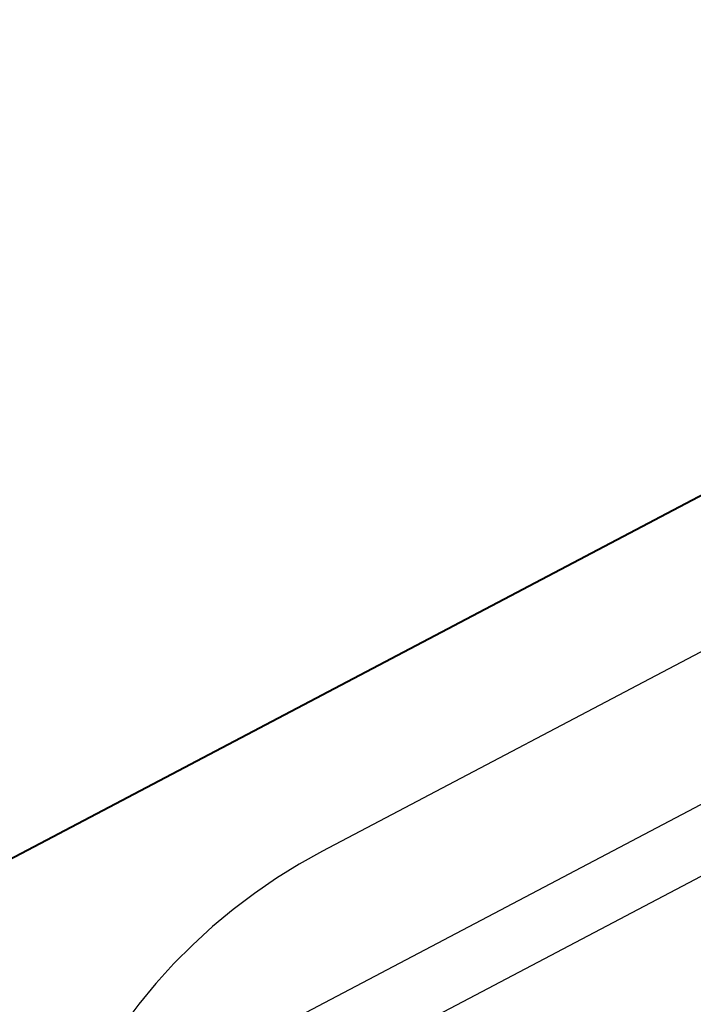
# Model space of a CAD drawing. Header units: metres. Extents: x 7408630 to 7411134, y 5569633 to 5570339.
# Tile 243 of 256: x 7410509.094 to 7410509.199, y 5569912.361 to 5569912.515. Entities that reach past the tile are written whole.
import ezdxf
from ezdxf.enums import TextEntityAlignment as Align

# ---------------------------------------------------------------- set-up
doc = ezdxf.new("R2010")
doc.units = ezdxf.units.M
doc.header["$MEASUREMENT"] = 0
doc.layers.add('0-wypos-sanitarne', color=1, linetype='Continuous')
for name, color, linetype, lineweight in [('OPIS POM NOWE', 140, 'Continuous', 5), ('Opis_pom', 9, 'Continuous', 18), ('Sciany', 2, 'Continuous', 40)]:
    doc.layers.add(name, color=color, linetype=linetype, lineweight=lineweight)
doc.styles.add('ARIAL', font='tahoma.ttf')

# ---------------------------------------------------------------- blocks, each defined once
blk = doc.blocks.new('99400_TOP')
for points in [[(-0.1894100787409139, 0.1708061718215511), (-0.04454090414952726, 0.1708061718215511), (-0.04034816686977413, 0.1707083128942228), (-0.03616448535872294, 0.1704151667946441), (-0.03199911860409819, 0.1699271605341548), (-0.02786080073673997, 0.169245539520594), (-0.02375906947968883, 0.1683716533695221), (-0.01970212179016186, 0.1673074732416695), (-0.01569966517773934, 0.1660553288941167), (-0.01175936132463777, 0.1646178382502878), (-0.007890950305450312, 0.1629983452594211), (-0.004101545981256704, 0.1612000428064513), (-0.0004007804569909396, 0.1592273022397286), (0.003204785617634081, 0.1570838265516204), (0.006705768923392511, 0.1547750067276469), (0.01009616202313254, 0.1523049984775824), (0.01336696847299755, 0.1496801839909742)], [(0.1649285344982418, 0.1496802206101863), (-0.1647679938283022, 0.1496802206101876)], [(-0.1184726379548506, 0.0496799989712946), (-0.1184726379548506, 0.1396802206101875), (0.1115273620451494, 0.1396802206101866), (0.1115273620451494, 0.0496799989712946)]]:
    blk.add_lwpolyline(points)
blk = doc.blocks.new('A$C4ebe9e89')
blk.add_blockref('99400_TOP', (0, 0))
blk = doc.blocks.new('A$C142d3faa')
at = {"layer": 'Sciany'}
blk.add_lwpolyline([(2204.094827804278, 1437.106190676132), (1893.225359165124, 1437.106190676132)], dxfattribs=at)
at = {"layer": '0-wypos-sanitarne', "xscale": -100, "yscale": 100, "zscale": 100}
blk.add_blockref('A$C4ebe9e89', (2147.737188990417, 1417.859137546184), dxfattribs=at)
at = {"layer": 'OPIS POM NOWE', "style": 'ARIAL'}
for tag, p in [('E1,4', (2085.453509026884, 1677.902724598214)), ('E1,4', (2642.565068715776, 1467.098580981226)), ('E1,4', (2887.554946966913, 1334.669140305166)), ('E1,1', (2346.15172770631, 945.3069204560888)), ('E1,2', (2380.289767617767, 731.4605824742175)), ('E1,4', (3248.926969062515, 423.5622677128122)), ('E1,3', (2269.290473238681, 389.8474601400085)), ('E1,5', (4145.396889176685, -41.41678165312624))]:
    blk.add_attdef(tag, text='', height=23.936, dxfattribs=at).set_placement(p, align=Align.MIDDLE_CENTER)
at = {"layer": 'Opis_pom', "ltscale": 0.7, "style": 'ARIAL'}
for tag, p in [('B1,18', (784.175454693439, 4749.376909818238)), ('B1,21', (1474.160621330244, 4744.552251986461)), ('B1/17', (593.1950013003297, 4721.360037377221)), ('1,23', (2643.879736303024, 4721.360037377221)), ('1,22', (2015.997302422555, 4715.619925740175)), ('A1,1', (-123.2752701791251, 4710.792713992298)), ('B1,1', (2964.213888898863, 4687.194759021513)), ('B1,19', (983.4770436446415, 4684.250472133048)), ('A1,6', (-365.3793687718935, 4657.226791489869)), ('A1,16', (198.2072643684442, 4631.436355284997)), ('B1,20', (1267.194878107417, 4624.632454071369)), ('B1,3', (3298.013043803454, 4567.235815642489)), ('B1,4', (4545.109849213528, 4480.622250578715)), ('A1,5', (-782.1155021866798, 4446.932694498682)), ('A1,2', (-186.9193724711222, 4425.112318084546)), ('A1,15', (198.2072643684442, 4391.000839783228)), ('B1,2', (2872.012077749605, 4302.459186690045)), ('A1,3', (-121.2895641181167, 4150.905633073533)), ('B1,8', (2427.383192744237, 4053.123158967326)), ('B1,6', (4754.926236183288, 3940.334623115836)), ('A1,4', (-837.6792277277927, 3920.772192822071)), ('B1,14', (401.2060605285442, 3890.998977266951)), ('B1,13', (1255.283140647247, 3857.264790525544)), ('B1,5', (4487.887436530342, 3854.524062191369)), ('B1,10', (1961.599271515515, 3852.276071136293)), ('B1,9', (2126.781835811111, 3827.246892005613)), ('B1,7', (3203.179523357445, 3799.68363001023)), ('B1,11', (2118.658790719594, 3658.838670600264)), ('B1,12', (1949.477289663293, 3633.257187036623)), ('C1,2', (2894.604733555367, 3427.283363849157)), ('C1,3', (2160.246723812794, 3198.455877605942)), ('C1,1', (3129.25555325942, 2706.44898945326)), ('C1,4', (2077.339235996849, 2485.413103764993)), ('C1,5', (2131.383208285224, 2180.309788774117)), ('C1,10', (3196.043433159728, 2172.920878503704)), ('C1,9', (3215.995519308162, 1907.634199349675)), ('C1,6', (2168.073843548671, 1819.58528353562)), ('D0,18', (1348.653176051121, 1483.781635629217)), ('C1,8', (2890.195548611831, 1472.29709332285)), ('C1,7', (2247.746238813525, 1432.404889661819)), ('D,03', (680.1466722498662, 1361.206844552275)), ('D0,15', (1769.826019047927, 1360.285680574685)), ('D,07', (301.6534830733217, 1339.208595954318)), ('D0,6', (-189.623502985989, 1299.117330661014)), ('D0,8', (-573.6059719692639, 1280.794415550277)), ('D0,2', (1011.718833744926, 1184.667071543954)), ('D0,4', (520.2942003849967, 1181.603761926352)), ('D0,14', (1790.011409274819, 1156.002015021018)), ('D,05', (264.3299696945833, 1077.697489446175)), ('D0,13', (1760.78024321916, 974.2700197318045)), ('D0,09', (-770.0709432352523, 944.5551283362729)), ('D0,1', (999.9887503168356, 928.6062601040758)), ('D0,10', (-751.0723892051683, 564.5580135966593)), ('D0,11', (-751.0723892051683, 336.7382673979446)), ('D0,12', (198.7439030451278, 306.3970252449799))]:
    blk.add_attdef(tag, text='', height=11.968, dxfattribs=at).set_placement(p, align=Align.MIDDLE_CENTER)

msp = doc.modelspace()

# ---------------------------------------------------------------- block references
at = {"xscale": 0.01, "yscale": 0.01, "zscale": 0.01, "rotation": 27.75854060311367}
msp.add_blockref('A$C142d3faa', (7410496.779402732, 5569889.662845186), dxfattribs=at)

doc.saveas('drawing.dxf')
